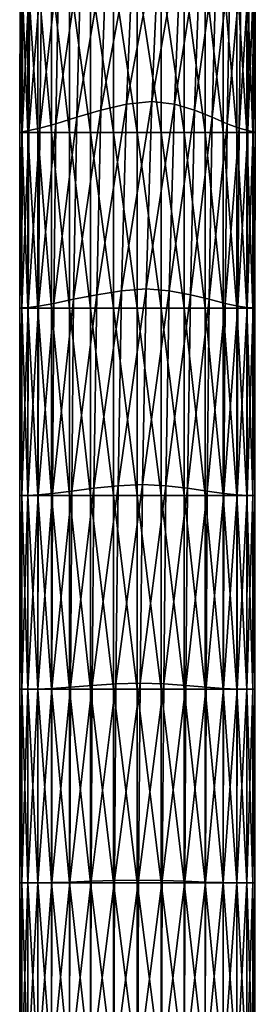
# Model space of a CAD drawing. Extents: x -0.96 to 0.96, y -0.57 to 2.63.
# Tile 84 of 148: x -0.25 to -0.19, y 0.83 to 1.08. Entities that reach past the tile are written whole.
import ezdxf

# ---------------------------------------------------------------- set-up
doc = ezdxf.new("R2010")
doc.units = 0
doc.layers.add('Brakiri_Cruiser_Main_Texture', color=7, linetype='CONTINUOUS')

msp = doc.modelspace()

# ---------------------------------------------------------------- linework, layer by layer
at = {"layer": 'Brakiri_Cruiser_Main_Texture'}
for points in [[(-0.220239, 1.05873, 0.497187), (-0.218425, 1.102825, 0.497187), (-0.211878, 1.103802, 0.497656)], [(-0.220239, 1.05873, 0.497187), (-0.211878, 1.103802, 0.497656), (-0.213827, 1.059413, 0.497656)], [(-0.213827, 1.059413, 0.497656), (-0.211878, 1.103802, 0.497656), (-0.206237, 1.102825, 0.497187)], [(-0.226781, 1.057216, 0.495781), (-0.225262, 1.100677, 0.495781), (-0.218425, 1.102825, 0.497187)], [(-0.226781, 1.057216, 0.495781), (-0.218425, 1.102825, 0.497187), (-0.220239, 1.05873, 0.497187)], [(-0.213827, 1.059413, 0.497656), (-0.206237, 1.102825, 0.497187), (-0.208051, 1.05873, 0.497187)], [(-0.208051, 1.05873, 0.497187), (-0.206237, 1.102825, 0.497187), (-0.201395, 1.100677, 0.495781)], [(-0.232952, 1.055409, 0.493437), (-0.231818, 1.09804, 0.493437), (-0.225262, 1.100677, 0.495781)], [(-0.232952, 1.055409, 0.493437), (-0.225262, 1.100677, 0.495781), (-0.226781, 1.057216, 0.495781)], [(-0.208051, 1.05873, 0.497187), (-0.201395, 1.100677, 0.495781), (-0.202914, 1.057216, 0.495781)], [(-0.202914, 1.057216, 0.495781), (-0.201395, 1.100677, 0.495781), (-0.197287, 1.09804, 0.493437)], [(-0.238293, 1.053749, 0.490156), (-0.237522, 1.095598, 0.490156), (-0.231818, 1.09804, 0.493437)], [(-0.238293, 1.053749, 0.490156), (-0.231818, 1.09804, 0.493437), (-0.232952, 1.055409, 0.493437)], [(-0.202914, 1.057216, 0.495781), (-0.197287, 1.09804, 0.493437), (-0.198421, 1.055409, 0.493437)], [(-0.198421, 1.055409, 0.493437), (-0.197287, 1.09804, 0.493437), (-0.19385, 1.095598, 0.490156)], [(-0.24518, 1.05204, 0.481016), (-0.244886, 1.092864, 0.481016), (-0.241848, 1.093938, 0.485937)], [(-0.24518, 1.05204, 0.481016), (-0.241848, 1.093938, 0.485937), (-0.242347, 1.052675, 0.485937)], [(-0.242347, 1.052675, 0.485937), (-0.241848, 1.093938, 0.485937), (-0.237522, 1.095598, 0.490156)], [(-0.242347, 1.052675, 0.485937), (-0.237522, 1.095598, 0.490156), (-0.238293, 1.053749, 0.490156)], [(-0.198421, 1.055409, 0.493437), (-0.19385, 1.095598, 0.490156), (-0.194621, 1.053749, 0.490156)], [(-0.194621, 1.053749, 0.490156), (-0.19385, 1.095598, 0.490156), (-0.191067, 1.093938, 0.485937)], [(-0.194621, 1.053749, 0.490156), (-0.191067, 1.093938, 0.485937), (-0.191565, 1.052675, 0.485937)], [(-0.191565, 1.052675, 0.485937), (-0.191067, 1.093938, 0.485937), (-0.189026, 1.092864, 0.481016)], [(-0.247438, 1.051552, 0.47), (-0.24737, 1.091888, 0.47), (-0.246704, 1.092229, 0.475625)], [(-0.247438, 1.051552, 0.47), (-0.246704, 1.092229, 0.475625), (-0.246862, 1.051698, 0.475625)], [(-0.246953, 1.051503, 0.464375), (-0.24737, 1.091888, 0.47), (-0.247438, 1.051552, 0.47)], [(-0.246953, 1.051503, 0.464375), (-0.24693, 1.091741, 0.464375), (-0.24737, 1.091888, 0.47)], [(-0.24543, 1.051503, 0.458984), (-0.24693, 1.091741, 0.464375), (-0.246953, 1.051503, 0.464375)], [(-0.24543, 1.051503, 0.458984), (-0.24543, 1.091692, 0.458984), (-0.24693, 1.091741, 0.464375)], [(-0.246862, 1.051698, 0.475625), (-0.246704, 1.092229, 0.475625), (-0.244886, 1.092864, 0.481016)], [(-0.246862, 1.051698, 0.475625), (-0.244886, 1.092864, 0.481016), (-0.24518, 1.05204, 0.481016)], [(-0.242891, 1.051503, 0.454063), (-0.242891, 1.091692, 0.454063), (-0.24543, 1.091692, 0.458984)], [(-0.242891, 1.051503, 0.454063), (-0.24543, 1.091692, 0.458984), (-0.24543, 1.051503, 0.458984)], [(-0.239336, 1.051503, 0.449844), (-0.239336, 1.091692, 0.449844), (-0.242891, 1.091692, 0.454063)], [(-0.239336, 1.051503, 0.449844), (-0.242891, 1.091692, 0.454063), (-0.242891, 1.051503, 0.454063)], [(-0.234766, 1.051503, 0.446562), (-0.234766, 1.091692, 0.446562), (-0.239336, 1.091692, 0.449844)], [(-0.234766, 1.051503, 0.446562), (-0.239336, 1.091692, 0.449844), (-0.239336, 1.051503, 0.449844)], [(-0.229434, 1.051503, 0.444219), (-0.229434, 1.091692, 0.444219), (-0.234766, 1.091692, 0.446562)], [(-0.229434, 1.051503, 0.444219), (-0.234766, 1.091692, 0.446562), (-0.234766, 1.051503, 0.446562)], [(-0.223594, 1.051503, 0.442813), (-0.223594, 1.091692, 0.442813), (-0.229434, 1.091692, 0.444219)], [(-0.223594, 1.051503, 0.442813), (-0.229434, 1.091692, 0.444219), (-0.229434, 1.051503, 0.444219)], [(-0.2175, 1.051503, 0.442344), (-0.2175, 1.091692, 0.442344), (-0.223594, 1.091692, 0.442813)], [(-0.2175, 1.051503, 0.442344), (-0.223594, 1.091692, 0.442813), (-0.223594, 1.051503, 0.442813)], [(-0.211406, 1.051503, 0.442813), (-0.211406, 1.091692, 0.442813), (-0.2175, 1.091692, 0.442344)], [(-0.211406, 1.051503, 0.442813), (-0.2175, 1.091692, 0.442344), (-0.2175, 1.051503, 0.442344)], [(-0.205566, 1.051503, 0.444219), (-0.205566, 1.091692, 0.444219), (-0.211406, 1.091692, 0.442813)], [(-0.205566, 1.051503, 0.444219), (-0.211406, 1.091692, 0.442813), (-0.211406, 1.051503, 0.442813)], [(-0.200234, 1.051503, 0.446562), (-0.200234, 1.091692, 0.446562), (-0.205566, 1.091692, 0.444219)], [(-0.200234, 1.051503, 0.446562), (-0.205566, 1.091692, 0.444219), (-0.205566, 1.051503, 0.444219)], [(-0.195664, 1.051503, 0.449844), (-0.195664, 1.091692, 0.449844), (-0.200234, 1.091692, 0.446562)], [(-0.195664, 1.051503, 0.449844), (-0.200234, 1.091692, 0.446562), (-0.200234, 1.051503, 0.446562)], [(-0.192109, 1.051503, 0.454063), (-0.192109, 1.091692, 0.454063), (-0.195664, 1.091692, 0.449844)], [(-0.192109, 1.051503, 0.454063), (-0.195664, 1.091692, 0.449844), (-0.195664, 1.051503, 0.449844)], [(-0.18957, 1.051503, 0.458984), (-0.18957, 1.091692, 0.458984), (-0.192109, 1.091692, 0.454063)], [(-0.18957, 1.051503, 0.458984), (-0.192109, 1.091692, 0.454063), (-0.192109, 1.051503, 0.454063)], [(-0.191565, 1.052675, 0.485937), (-0.189026, 1.092864, 0.481016), (-0.189321, 1.05204, 0.481016)], [(-0.188047, 1.051503, 0.464375), (-0.188024, 1.091741, 0.464375), (-0.18957, 1.091692, 0.458984)], [(-0.188047, 1.051503, 0.464375), (-0.18957, 1.091692, 0.458984), (-0.18957, 1.051503, 0.458984)], [(-0.189321, 1.05204, 0.481016), (-0.189026, 1.092864, 0.481016), (-0.187798, 1.092229, 0.475625)], [(-0.189321, 1.05204, 0.481016), (-0.187798, 1.092229, 0.475625), (-0.187956, 1.051698, 0.475625)], [(-0.187516, 1.051552, 0.47), (-0.188024, 1.091741, 0.464375), (-0.188047, 1.051503, 0.464375)], [(-0.187516, 1.051552, 0.47), (-0.187448, 1.091888, 0.47), (-0.188024, 1.091741, 0.464375)], [(-0.187956, 1.051698, 0.475625), (-0.187798, 1.092229, 0.475625), (-0.187448, 1.091888, 0.47)], [(-0.187956, 1.051698, 0.475625), (-0.187448, 1.091888, 0.47), (-0.187516, 1.051552, 0.47)], [(-0.227847, 1.010117, 0.495781), (-0.226781, 1.057216, 0.495781), (-0.220239, 1.05873, 0.497187)], [(-0.227847, 1.010117, 0.495781), (-0.220239, 1.05873, 0.497187), (-0.221553, 1.011094, 0.497187)], [(-0.221553, 1.011094, 0.497187), (-0.220239, 1.05873, 0.497187), (-0.213827, 1.059413, 0.497656)], [(-0.221553, 1.011094, 0.497187), (-0.213827, 1.059413, 0.497656), (-0.215233, 1.011582, 0.497656)], [(-0.215233, 1.011582, 0.497656), (-0.213827, 1.059413, 0.497656), (-0.208051, 1.05873, 0.497187)], [(-0.215233, 1.011582, 0.497656), (-0.208051, 1.05873, 0.497187), (-0.209366, 1.011094, 0.497187)], [(-0.209366, 1.011094, 0.497187), (-0.208051, 1.05873, 0.497187), (-0.202914, 1.057216, 0.495781)], [(-0.233723, 1.008945, 0.493437), (-0.232952, 1.055409, 0.493437), (-0.226781, 1.057216, 0.495781)], [(-0.233723, 1.008945, 0.493437), (-0.226781, 1.057216, 0.495781), (-0.227847, 1.010117, 0.495781)], [(-0.209366, 1.011094, 0.497187), (-0.202914, 1.057216, 0.495781), (-0.203979, 1.010117, 0.495781)], [(-0.203979, 1.010117, 0.495781), (-0.202914, 1.057216, 0.495781), (-0.198421, 1.055409, 0.493437)], [(-0.242641, 1.007236, 0.485937), (-0.242347, 1.052675, 0.485937), (-0.238293, 1.053749, 0.490156)], [(-0.242641, 1.007236, 0.485937), (-0.238293, 1.053749, 0.490156), (-0.238792, 1.007871, 0.490156)], [(-0.238792, 1.007871, 0.490156), (-0.238293, 1.053749, 0.490156), (-0.232952, 1.055409, 0.493437)], [(-0.238792, 1.007871, 0.490156), (-0.232952, 1.055409, 0.493437), (-0.233723, 1.008945, 0.493437)], [(-0.203979, 1.010117, 0.495781), (-0.198421, 1.055409, 0.493437), (-0.199192, 1.008945, 0.493437)], [(-0.199192, 1.008945, 0.493437), (-0.198421, 1.055409, 0.493437), (-0.194621, 1.053749, 0.490156)], [(-0.199192, 1.008945, 0.493437), (-0.194621, 1.053749, 0.490156), (-0.19512, 1.007871, 0.490156)], [(-0.19512, 1.007871, 0.490156), (-0.194621, 1.053749, 0.490156), (-0.191565, 1.052675, 0.485937)], [(-0.247461, 1.006699, 0.47), (-0.247438, 1.051552, 0.47), (-0.246862, 1.051698, 0.475625)], [(-0.247461, 1.006699, 0.47), (-0.246862, 1.051698, 0.475625), (-0.24693, 1.006748, 0.475625)], [(-0.246953, 1.006699, 0.464375), (-0.247438, 1.051552, 0.47), (-0.247461, 1.006699, 0.47)], [(-0.246953, 1.006699, 0.464375), (-0.246953, 1.051503, 0.464375), (-0.247438, 1.051552, 0.47)], [(-0.24543, 1.006699, 0.458984), (-0.24543, 1.051503, 0.458984), (-0.246953, 1.051503, 0.464375)], [(-0.24543, 1.006699, 0.458984), (-0.246953, 1.051503, 0.464375), (-0.246953, 1.006699, 0.464375)], [(-0.24693, 1.006748, 0.475625), (-0.246862, 1.051698, 0.475625), (-0.24518, 1.05204, 0.481016)], [(-0.24693, 1.006748, 0.475625), (-0.24518, 1.05204, 0.481016), (-0.245339, 1.006895, 0.481016)], [(-0.242891, 1.006699, 0.454063), (-0.242891, 1.051503, 0.454063), (-0.24543, 1.051503, 0.458984)], [(-0.242891, 1.006699, 0.454063), (-0.24543, 1.051503, 0.458984), (-0.24543, 1.006699, 0.458984)], [(-0.245339, 1.006895, 0.481016), (-0.24518, 1.05204, 0.481016), (-0.242347, 1.052675, 0.485937)], [(-0.245339, 1.006895, 0.481016), (-0.242347, 1.052675, 0.485937), (-0.242641, 1.007236, 0.485937)], [(-0.239336, 1.006699, 0.449844), (-0.239336, 1.051503, 0.449844), (-0.242891, 1.051503, 0.454063)], [(-0.239336, 1.006699, 0.449844), (-0.242891, 1.051503, 0.454063), (-0.242891, 1.006699, 0.454063)], [(-0.234766, 1.006699, 0.446562), (-0.234766, 1.051503, 0.446562), (-0.239336, 1.051503, 0.449844)], [(-0.234766, 1.006699, 0.446562), (-0.239336, 1.051503, 0.449844), (-0.239336, 1.006699, 0.449844)], [(-0.229434, 1.006699, 0.444219), (-0.229434, 1.051503, 0.444219), (-0.234766, 1.051503, 0.446562)], [(-0.229434, 1.006699, 0.444219), (-0.234766, 1.051503, 0.446562), (-0.234766, 1.006699, 0.446562)], [(-0.223594, 1.006699, 0.442813), (-0.223594, 1.051503, 0.442813), (-0.229434, 1.051503, 0.444219)], [(-0.223594, 1.006699, 0.442813), (-0.229434, 1.051503, 0.444219), (-0.229434, 1.006699, 0.444219)], [(-0.2175, 1.006699, 0.442344), (-0.2175, 1.051503, 0.442344), (-0.223594, 1.051503, 0.442813)], [(-0.2175, 1.006699, 0.442344), (-0.223594, 1.051503, 0.442813), (-0.223594, 1.006699, 0.442813)], [(-0.211406, 1.006699, 0.442813), (-0.211406, 1.051503, 0.442813), (-0.2175, 1.051503, 0.442344)], [(-0.211406, 1.006699, 0.442813), (-0.2175, 1.051503, 0.442344), (-0.2175, 1.006699, 0.442344)], [(-0.205566, 1.006699, 0.444219), (-0.205566, 1.051503, 0.444219), (-0.211406, 1.051503, 0.442813)], [(-0.205566, 1.006699, 0.444219), (-0.211406, 1.051503, 0.442813), (-0.211406, 1.006699, 0.442813)], [(-0.200234, 1.006699, 0.446562), (-0.200234, 1.051503, 0.446562), (-0.205566, 1.051503, 0.444219)], [(-0.200234, 1.006699, 0.446562), (-0.205566, 1.051503, 0.444219), (-0.205566, 1.006699, 0.444219)], [(-0.195664, 1.006699, 0.449844), (-0.195664, 1.051503, 0.449844), (-0.200234, 1.051503, 0.446562)], [(-0.195664, 1.006699, 0.449844), (-0.200234, 1.051503, 0.446562), (-0.200234, 1.006699, 0.446562)], [(-0.192109, 1.006699, 0.454063), (-0.192109, 1.051503, 0.454063), (-0.195664, 1.051503, 0.449844)], [(-0.192109, 1.006699, 0.454063), (-0.195664, 1.051503, 0.449844), (-0.195664, 1.006699, 0.449844)], [(-0.19512, 1.007871, 0.490156), (-0.191565, 1.052675, 0.485937), (-0.19186, 1.007236, 0.485937)], [(-0.18957, 1.006699, 0.458984), (-0.18957, 1.051503, 0.458984), (-0.192109, 1.051503, 0.454063)], [(-0.18957, 1.006699, 0.458984), (-0.192109, 1.051503, 0.454063), (-0.192109, 1.006699, 0.454063)], [(-0.19186, 1.007236, 0.485937), (-0.191565, 1.052675, 0.485937), (-0.189321, 1.05204, 0.481016)], [(-0.19186, 1.007236, 0.485937), (-0.189321, 1.05204, 0.481016), (-0.18948, 1.006895, 0.481016)], [(-0.188047, 1.006699, 0.464375), (-0.188047, 1.051503, 0.464375), (-0.18957, 1.051503, 0.458984)], [(-0.188047, 1.006699, 0.464375), (-0.18957, 1.051503, 0.458984), (-0.18957, 1.006699, 0.458984)], [(-0.18948, 1.006895, 0.481016), (-0.189321, 1.05204, 0.481016), (-0.187956, 1.051698, 0.475625)], [(-0.18948, 1.006895, 0.481016), (-0.187956, 1.051698, 0.475625), (-0.188024, 1.006748, 0.475625)], [(-0.187539, 1.006699, 0.47), (-0.187516, 1.051552, 0.47), (-0.188047, 1.051503, 0.464375)], [(-0.187539, 1.006699, 0.47), (-0.188047, 1.051503, 0.464375), (-0.188047, 1.006699, 0.464375)], [(-0.188024, 1.006748, 0.475625), (-0.187956, 1.051698, 0.475625), (-0.187516, 1.051552, 0.47)], [(-0.188024, 1.006748, 0.475625), (-0.187516, 1.051552, 0.47), (-0.187539, 1.006699, 0.47)], [(-0.228549, 0.960723, 0.495781), (-0.227847, 1.010117, 0.495781), (-0.221553, 1.011094, 0.497187)], [(-0.228549, 0.960723, 0.495781), (-0.221553, 1.011094, 0.497187), (-0.222415, 0.961358, 0.497187)], [(-0.222415, 0.961358, 0.497187), (-0.221553, 1.011094, 0.497187), (-0.215233, 1.011582, 0.497656)], [(-0.222415, 0.961358, 0.497187), (-0.215233, 1.011582, 0.497656), (-0.216185, 0.961651, 0.497656)], [(-0.216185, 0.961651, 0.497656), (-0.215233, 1.011582, 0.497656), (-0.209366, 1.011094, 0.497187)], [(-0.216185, 0.961651, 0.497656), (-0.209366, 1.011094, 0.497187), (-0.210227, 0.961358, 0.497187)], [(-0.210227, 0.961358, 0.497187), (-0.209366, 1.011094, 0.497187), (-0.203979, 1.010117, 0.495781)], [(-0.239087, 0.959356, 0.490156), (-0.238792, 1.007871, 0.490156), (-0.233723, 1.008945, 0.493437)], [(-0.239087, 0.959356, 0.490156), (-0.233723, 1.008945, 0.493437), (-0.234222, 0.959991, 0.493437)], [(-0.234222, 0.959991, 0.493437), (-0.233723, 1.008945, 0.493437), (-0.227847, 1.010117, 0.495781)], [(-0.234222, 0.959991, 0.493437), (-0.227847, 1.010117, 0.495781), (-0.228549, 0.960723, 0.495781)], [(-0.210227, 0.961358, 0.497187), (-0.203979, 1.010117, 0.495781), (-0.204682, 0.960723, 0.495781)], [(-0.204682, 0.960723, 0.495781), (-0.203979, 1.010117, 0.495781), (-0.199192, 1.008945, 0.493437)], [(-0.204682, 0.960723, 0.495781), (-0.199192, 1.008945, 0.493437), (-0.19969, 0.959991, 0.493437)], [(-0.19969, 0.959991, 0.493437), (-0.199192, 1.008945, 0.493437), (-0.19512, 1.007871, 0.490156)], [(-0.247461, 0.958819, 0.47), (-0.247461, 1.006699, 0.47), (-0.24693, 1.006748, 0.475625)], [(-0.247461, 0.958819, 0.47), (-0.24693, 1.006748, 0.475625), (-0.246953, 0.958819, 0.475625)], [(-0.246953, 0.958819, 0.464375), (-0.246953, 1.006699, 0.464375), (-0.247461, 1.006699, 0.47)], [(-0.246953, 0.958819, 0.464375), (-0.247461, 1.006699, 0.47), (-0.247461, 0.958819, 0.47)], [(-0.246953, 0.958819, 0.475625), (-0.24693, 1.006748, 0.475625), (-0.245339, 1.006895, 0.481016)], [(-0.246953, 0.958819, 0.475625), (-0.245339, 1.006895, 0.481016), (-0.245407, 0.958868, 0.481016)], [(-0.24543, 0.958819, 0.458984), (-0.24543, 1.006699, 0.458984), (-0.246953, 1.006699, 0.464375)], [(-0.24543, 0.958819, 0.458984), (-0.246953, 1.006699, 0.464375), (-0.246953, 0.958819, 0.464375)], [(-0.242891, 0.958819, 0.454063), (-0.242891, 1.006699, 0.454063), (-0.24543, 1.006699, 0.458984)], [(-0.242891, 0.958819, 0.454063), (-0.24543, 1.006699, 0.458984), (-0.24543, 0.958819, 0.458984)], [(-0.245407, 0.958868, 0.481016), (-0.245339, 1.006895, 0.481016), (-0.242641, 1.007236, 0.485937)], [(-0.245407, 0.958868, 0.481016), (-0.242641, 1.007236, 0.485937), (-0.2428, 0.959014, 0.485937)], [(-0.239336, 0.958819, 0.449844), (-0.239336, 1.006699, 0.449844), (-0.242891, 1.006699, 0.454063)], [(-0.239336, 0.958819, 0.449844), (-0.242891, 1.006699, 0.454063), (-0.242891, 0.958819, 0.454063)], [(-0.2428, 0.959014, 0.485937), (-0.242641, 1.007236, 0.485937), (-0.238792, 1.007871, 0.490156)], [(-0.2428, 0.959014, 0.485937), (-0.238792, 1.007871, 0.490156), (-0.239087, 0.959356, 0.490156)], [(-0.234766, 0.958819, 0.446562), (-0.234766, 1.006699, 0.446562), (-0.239336, 1.006699, 0.449844)], [(-0.234766, 0.958819, 0.446562), (-0.239336, 1.006699, 0.449844), (-0.239336, 0.958819, 0.449844)], [(-0.229434, 0.958819, 0.444219), (-0.229434, 1.006699, 0.444219), (-0.234766, 1.006699, 0.446562)], [(-0.229434, 0.958819, 0.444219), (-0.234766, 1.006699, 0.446562), (-0.234766, 0.958819, 0.446562)], [(-0.223594, 0.958819, 0.442813), (-0.223594, 1.006699, 0.442813), (-0.229434, 1.006699, 0.444219)], [(-0.223594, 0.958819, 0.442813), (-0.229434, 1.006699, 0.444219), (-0.229434, 0.958819, 0.444219)], [(-0.2175, 0.958819, 0.442344), (-0.2175, 1.006699, 0.442344), (-0.223594, 1.006699, 0.442813)], [(-0.2175, 0.958819, 0.442344), (-0.223594, 1.006699, 0.442813), (-0.223594, 0.958819, 0.442813)], [(-0.211406, 0.958819, 0.442813), (-0.211406, 1.006699, 0.442813), (-0.2175, 1.006699, 0.442344)], [(-0.211406, 0.958819, 0.442813), (-0.2175, 1.006699, 0.442344), (-0.2175, 0.958819, 0.442344)], [(-0.205566, 0.958819, 0.444219), (-0.205566, 1.006699, 0.444219), (-0.211406, 1.006699, 0.442813)], [(-0.205566, 0.958819, 0.444219), (-0.211406, 1.006699, 0.442813), (-0.211406, 0.958819, 0.442813)], [(-0.200234, 0.958819, 0.446562), (-0.200234, 1.006699, 0.446562), (-0.205566, 1.006699, 0.444219)], [(-0.200234, 0.958819, 0.446562), (-0.205566, 1.006699, 0.444219), (-0.205566, 0.958819, 0.444219)], [(-0.195664, 0.958819, 0.449844), (-0.195664, 1.006699, 0.449844), (-0.200234, 1.006699, 0.446562)], [(-0.195664, 0.958819, 0.449844), (-0.200234, 1.006699, 0.446562), (-0.200234, 0.958819, 0.446562)], [(-0.19969, 0.959991, 0.493437), (-0.19512, 1.007871, 0.490156), (-0.195415, 0.959356, 0.490156)], [(-0.192109, 0.958819, 0.454063), (-0.192109, 1.006699, 0.454063), (-0.195664, 1.006699, 0.449844)], [(-0.192109, 0.958819, 0.454063), (-0.195664, 1.006699, 0.449844), (-0.195664, 0.958819, 0.449844)], [(-0.195415, 0.959356, 0.490156), (-0.19512, 1.007871, 0.490156), (-0.19186, 1.007236, 0.485937)], [(-0.195415, 0.959356, 0.490156), (-0.19186, 1.007236, 0.485937), (-0.192019, 0.959014, 0.485937)], [(-0.18957, 0.958819, 0.458984), (-0.18957, 1.006699, 0.458984), (-0.192109, 1.006699, 0.454063)], [(-0.18957, 0.958819, 0.458984), (-0.192109, 1.006699, 0.454063), (-0.192109, 0.958819, 0.454063)], [(-0.192019, 0.959014, 0.485937), (-0.19186, 1.007236, 0.485937), (-0.18948, 1.006895, 0.481016)], [(-0.192019, 0.959014, 0.485937), (-0.18948, 1.006895, 0.481016), (-0.189548, 0.958868, 0.481016)], [(-0.188047, 0.958819, 0.464375), (-0.188047, 1.006699, 0.464375), (-0.18957, 1.006699, 0.458984)], [(-0.188047, 0.958819, 0.464375), (-0.18957, 1.006699, 0.458984), (-0.18957, 0.958819, 0.458984)], [(-0.189548, 0.958868, 0.481016), (-0.18948, 1.006895, 0.481016), (-0.188024, 1.006748, 0.475625)], [(-0.189548, 0.958868, 0.481016), (-0.188024, 1.006748, 0.475625), (-0.188047, 0.958819, 0.475625)], [(-0.188047, 0.958819, 0.475625), (-0.188024, 1.006748, 0.475625), (-0.187539, 1.006699, 0.47)], [(-0.188047, 0.958819, 0.475625), (-0.187539, 1.006699, 0.47), (-0.187539, 0.958819, 0.47)], [(-0.187539, 0.958819, 0.47), (-0.187539, 1.006699, 0.47), (-0.188047, 1.006699, 0.464375)], [(-0.187539, 0.958819, 0.47), (-0.188047, 1.006699, 0.464375), (-0.188047, 0.958819, 0.464375)], [(-0.234516, 0.909937, 0.493437), (-0.234222, 0.959991, 0.493437), (-0.228549, 0.960723, 0.495781)], [(-0.234516, 0.909937, 0.493437), (-0.228549, 0.960723, 0.495781), (-0.22898, 0.910377, 0.495781)], [(-0.22898, 0.910377, 0.495781), (-0.228549, 0.960723, 0.495781), (-0.222415, 0.961358, 0.497187)], [(-0.22898, 0.910377, 0.495781), (-0.222415, 0.961358, 0.497187), (-0.222959, 0.910767, 0.497187)], [(-0.222959, 0.910767, 0.497187), (-0.222415, 0.961358, 0.497187), (-0.216185, 0.961651, 0.497656)], [(-0.222959, 0.910767, 0.497187), (-0.216185, 0.961651, 0.497656), (-0.216775, 0.910963, 0.497656)], [(-0.216775, 0.910963, 0.497656), (-0.216185, 0.961651, 0.497656), (-0.210227, 0.961358, 0.497187)], [(-0.216775, 0.910963, 0.497656), (-0.210227, 0.961358, 0.497187), (-0.210771, 0.910767, 0.497187)], [(-0.210771, 0.910767, 0.497187), (-0.210227, 0.961358, 0.497187), (-0.204682, 0.960723, 0.495781)], [(-0.210771, 0.910767, 0.497187), (-0.204682, 0.960723, 0.495781), (-0.205113, 0.910377, 0.495781)], [(-0.205113, 0.910377, 0.495781), (-0.204682, 0.960723, 0.495781), (-0.19969, 0.959991, 0.493437)], [(-0.246953, 0.9094, 0.464375), (-0.246953, 0.958819, 0.464375), (-0.247461, 0.958819, 0.47)], [(-0.246953, 0.9094, 0.464375), (-0.247461, 0.958819, 0.47), (-0.247461, 0.9094, 0.47)], [(-0.247461, 0.9094, 0.47), (-0.247461, 0.958819, 0.47), (-0.246953, 0.958819, 0.475625)], [(-0.247461, 0.9094, 0.47), (-0.246953, 0.958819, 0.475625), (-0.246953, 0.9094, 0.475625)], [(-0.246953, 0.9094, 0.475625), (-0.246953, 0.958819, 0.475625), (-0.245407, 0.958868, 0.481016)], [(-0.246953, 0.9094, 0.475625), (-0.245407, 0.958868, 0.481016), (-0.24543, 0.9094, 0.481016)], [(-0.24543, 0.9094, 0.458984), (-0.24543, 0.958819, 0.458984), (-0.246953, 0.958819, 0.464375)], [(-0.24543, 0.9094, 0.458984), (-0.246953, 0.958819, 0.464375), (-0.246953, 0.9094, 0.464375)], [(-0.24543, 0.9094, 0.481016), (-0.245407, 0.958868, 0.481016), (-0.2428, 0.959014, 0.485937)], [(-0.24543, 0.9094, 0.481016), (-0.2428, 0.959014, 0.485937), (-0.242868, 0.909449, 0.485937)], [(-0.242891, 0.9094, 0.454063), (-0.242891, 0.958819, 0.454063), (-0.24543, 0.958819, 0.458984)], [(-0.242891, 0.9094, 0.454063), (-0.24543, 0.958819, 0.458984), (-0.24543, 0.9094, 0.458984)], [(-0.239336, 0.9094, 0.449844), (-0.239336, 0.958819, 0.449844), (-0.242891, 0.958819, 0.454063)], [(-0.239336, 0.9094, 0.449844), (-0.242891, 0.958819, 0.454063), (-0.242891, 0.9094, 0.454063)], [(-0.242868, 0.909449, 0.485937), (-0.2428, 0.959014, 0.485937), (-0.239087, 0.959356, 0.490156)], [(-0.242868, 0.909449, 0.485937), (-0.239087, 0.959356, 0.490156), (-0.239245, 0.909595, 0.490156)], [(-0.234766, 0.9094, 0.446562), (-0.234766, 0.958819, 0.446562), (-0.239336, 0.958819, 0.449844)], [(-0.234766, 0.9094, 0.446562), (-0.239336, 0.958819, 0.449844), (-0.239336, 0.9094, 0.449844)], [(-0.239245, 0.909595, 0.490156), (-0.239087, 0.959356, 0.490156), (-0.234222, 0.959991, 0.493437)], [(-0.239245, 0.909595, 0.490156), (-0.234222, 0.959991, 0.493437), (-0.234516, 0.909937, 0.493437)], [(-0.229434, 0.9094, 0.444219), (-0.229434, 0.958819, 0.444219), (-0.234766, 0.958819, 0.446562)], [(-0.229434, 0.9094, 0.444219), (-0.234766, 0.958819, 0.446562), (-0.234766, 0.9094, 0.446562)], [(-0.223594, 0.9094, 0.442813), (-0.223594, 0.958819, 0.442813), (-0.229434, 0.958819, 0.444219)], [(-0.223594, 0.9094, 0.442813), (-0.229434, 0.958819, 0.444219), (-0.229434, 0.9094, 0.444219)], [(-0.2175, 0.9094, 0.442344), (-0.2175, 0.958819, 0.442344), (-0.223594, 0.958819, 0.442813)], [(-0.2175, 0.9094, 0.442344), (-0.223594, 0.958819, 0.442813), (-0.223594, 0.9094, 0.442813)], [(-0.211406, 0.9094, 0.442813), (-0.211406, 0.958819, 0.442813), (-0.2175, 0.958819, 0.442344)], [(-0.211406, 0.9094, 0.442813), (-0.2175, 0.958819, 0.442344), (-0.2175, 0.9094, 0.442344)], [(-0.205566, 0.9094, 0.444219), (-0.205566, 0.958819, 0.444219), (-0.211406, 0.958819, 0.442813)], [(-0.205566, 0.9094, 0.444219), (-0.211406, 0.958819, 0.442813), (-0.211406, 0.9094, 0.442813)], [(-0.200234, 0.9094, 0.446562), (-0.200234, 0.958819, 0.446562), (-0.205566, 0.958819, 0.444219)], [(-0.200234, 0.9094, 0.446562), (-0.205566, 0.958819, 0.444219), (-0.205566, 0.9094, 0.444219)], [(-0.205113, 0.910377, 0.495781), (-0.19969, 0.959991, 0.493437), (-0.199985, 0.909937, 0.493437)], [(-0.195664, 0.9094, 0.449844), (-0.195664, 0.958819, 0.449844), (-0.200234, 0.958819, 0.446562)], [(-0.195664, 0.9094, 0.449844), (-0.200234, 0.958819, 0.446562), (-0.200234, 0.9094, 0.446562)], [(-0.199985, 0.909937, 0.493437), (-0.19969, 0.959991, 0.493437), (-0.195415, 0.959356, 0.490156)], [(-0.199985, 0.909937, 0.493437), (-0.195415, 0.959356, 0.490156), (-0.195573, 0.909595, 0.490156)], [(-0.192109, 0.9094, 0.454063), (-0.192109, 0.958819, 0.454063), (-0.195664, 0.958819, 0.449844)], [(-0.192109, 0.9094, 0.454063), (-0.195664, 0.958819, 0.449844), (-0.195664, 0.9094, 0.449844)], [(-0.195573, 0.909595, 0.490156), (-0.195415, 0.959356, 0.490156), (-0.192019, 0.959014, 0.485937)], [(-0.195573, 0.909595, 0.490156), (-0.192019, 0.959014, 0.485937), (-0.192087, 0.909449, 0.485937)], [(-0.18957, 0.9094, 0.458984), (-0.18957, 0.958819, 0.458984), (-0.192109, 0.958819, 0.454063)], [(-0.18957, 0.9094, 0.458984), (-0.192109, 0.958819, 0.454063), (-0.192109, 0.9094, 0.454063)], [(-0.192087, 0.909449, 0.485937), (-0.192019, 0.959014, 0.485937), (-0.189548, 0.958868, 0.481016)], [(-0.192087, 0.909449, 0.485937), (-0.189548, 0.958868, 0.481016), (-0.18957, 0.9094, 0.481016)], [(-0.18957, 0.9094, 0.481016), (-0.189548, 0.958868, 0.481016), (-0.188047, 0.958819, 0.475625)], [(-0.18957, 0.9094, 0.481016), (-0.188047, 0.958819, 0.475625), (-0.188047, 0.9094, 0.475625)], [(-0.188047, 0.9094, 0.464375), (-0.188047, 0.958819, 0.464375), (-0.18957, 0.958819, 0.458984)], [(-0.188047, 0.9094, 0.464375), (-0.18957, 0.958819, 0.458984), (-0.18957, 0.9094, 0.458984)], [(-0.188047, 0.9094, 0.475625), (-0.188047, 0.958819, 0.475625), (-0.187539, 0.958819, 0.47)], [(-0.188047, 0.9094, 0.475625), (-0.187539, 0.958819, 0.47), (-0.187539, 0.9094, 0.47)], [(-0.187539, 0.9094, 0.47), (-0.187539, 0.958819, 0.47), (-0.188047, 0.958819, 0.464375)], [(-0.187539, 0.9094, 0.47), (-0.188047, 0.958819, 0.464375), (-0.188047, 0.9094, 0.464375)], [(-0.234675, 0.860177, 0.493437), (-0.234516, 0.909937, 0.493437), (-0.22898, 0.910377, 0.495781)], [(-0.234675, 0.860177, 0.493437), (-0.22898, 0.910377, 0.495781), (-0.229252, 0.860372, 0.495781)], [(-0.229252, 0.860372, 0.495781), (-0.22898, 0.910377, 0.495781), (-0.222959, 0.910767, 0.497187)], [(-0.229252, 0.860372, 0.495781), (-0.222959, 0.910767, 0.497187), (-0.223322, 0.860567, 0.497187)], [(-0.223322, 0.860567, 0.497187), (-0.222959, 0.910767, 0.497187), (-0.216775, 0.910963, 0.497656)], [(-0.223322, 0.860567, 0.497187), (-0.216775, 0.910963, 0.497656), (-0.217183, 0.860665, 0.497656)], [(-0.217183, 0.860665, 0.497656), (-0.216775, 0.910963, 0.497656), (-0.210771, 0.910767, 0.497187)], [(-0.217183, 0.860665, 0.497656), (-0.210771, 0.910767, 0.497187), (-0.211134, 0.860567, 0.497187)], [(-0.211134, 0.860567, 0.497187), (-0.210771, 0.910767, 0.497187), (-0.205113, 0.910377, 0.495781)], [(-0.211134, 0.860567, 0.497187), (-0.205113, 0.910377, 0.495781), (-0.205385, 0.860372, 0.495781)], [(-0.205385, 0.860372, 0.495781), (-0.205113, 0.910377, 0.495781), (-0.199985, 0.909937, 0.493437)], [(-0.246953, 0.859981, 0.464375), (-0.246953, 0.9094, 0.464375), (-0.247461, 0.9094, 0.47)], [(-0.246953, 0.859981, 0.464375), (-0.247461, 0.9094, 0.47), (-0.247461, 0.859981, 0.47)], [(-0.247461, 0.859981, 0.47), (-0.247461, 0.9094, 0.47), (-0.246953, 0.9094, 0.475625)], [(-0.247461, 0.859981, 0.47), (-0.246953, 0.9094, 0.475625), (-0.246953, 0.859981, 0.475625)], [(-0.24543, 0.859981, 0.458984), (-0.24543, 0.9094, 0.458984), (-0.246953, 0.9094, 0.464375)], [(-0.24543, 0.859981, 0.458984), (-0.246953, 0.9094, 0.464375), (-0.246953, 0.859981, 0.464375)], [(-0.246953, 0.859981, 0.475625), (-0.246953, 0.9094, 0.475625), (-0.24543, 0.9094, 0.481016)], [(-0.246953, 0.859981, 0.475625), (-0.24543, 0.9094, 0.481016), (-0.24543, 0.859981, 0.481016)], [(-0.24543, 0.859981, 0.481016), (-0.24543, 0.9094, 0.481016), (-0.242868, 0.909449, 0.485937)], [(-0.24543, 0.859981, 0.481016), (-0.242868, 0.909449, 0.485937), (-0.242891, 0.859981, 0.485937)], [(-0.242891, 0.859981, 0.454063), (-0.242891, 0.9094, 0.454063), (-0.24543, 0.9094, 0.458984)], [(-0.242891, 0.859981, 0.454063), (-0.24543, 0.9094, 0.458984), (-0.24543, 0.859981, 0.458984)], [(-0.242891, 0.859981, 0.485937), (-0.242868, 0.909449, 0.485937), (-0.239245, 0.909595, 0.490156)], [(-0.242891, 0.859981, 0.485937), (-0.239245, 0.909595, 0.490156), (-0.239313, 0.86003, 0.490156)], [(-0.239336, 0.859981, 0.449844), (-0.239336, 0.9094, 0.449844), (-0.242891, 0.9094, 0.454063)], [(-0.239336, 0.859981, 0.449844), (-0.242891, 0.9094, 0.454063), (-0.242891, 0.859981, 0.454063)], [(-0.234766, 0.859981, 0.446562), (-0.234766, 0.9094, 0.446562), (-0.239336, 0.9094, 0.449844)], [(-0.234766, 0.859981, 0.446562), (-0.239336, 0.9094, 0.449844), (-0.239336, 0.859981, 0.449844)], [(-0.239313, 0.86003, 0.490156), (-0.239245, 0.909595, 0.490156), (-0.234516, 0.909937, 0.493437)], [(-0.239313, 0.86003, 0.490156), (-0.234516, 0.909937, 0.493437), (-0.234675, 0.860177, 0.493437)], [(-0.229434, 0.859981, 0.444219), (-0.229434, 0.9094, 0.444219), (-0.234766, 0.9094, 0.446562)], [(-0.229434, 0.859981, 0.444219), (-0.234766, 0.9094, 0.446562), (-0.234766, 0.859981, 0.446562)], [(-0.223594, 0.859981, 0.442813), (-0.223594, 0.9094, 0.442813), (-0.229434, 0.9094, 0.444219)], [(-0.223594, 0.859981, 0.442813), (-0.229434, 0.9094, 0.444219), (-0.229434, 0.859981, 0.444219)], [(-0.2175, 0.859981, 0.442344), (-0.2175, 0.9094, 0.442344), (-0.223594, 0.9094, 0.442813)], [(-0.2175, 0.859981, 0.442344), (-0.223594, 0.9094, 0.442813), (-0.223594, 0.859981, 0.442813)], [(-0.211406, 0.859981, 0.442813), (-0.211406, 0.9094, 0.442813), (-0.2175, 0.9094, 0.442344)], [(-0.211406, 0.859981, 0.442813), (-0.2175, 0.9094, 0.442344), (-0.2175, 0.859981, 0.442344)], [(-0.205566, 0.859981, 0.444219), (-0.205566, 0.9094, 0.444219), (-0.211406, 0.9094, 0.442813)], [(-0.205566, 0.859981, 0.444219), (-0.211406, 0.9094, 0.442813), (-0.211406, 0.859981, 0.442813)], [(-0.200234, 0.859981, 0.446562), (-0.200234, 0.9094, 0.446562), (-0.205566, 0.9094, 0.444219)], [(-0.200234, 0.859981, 0.446562), (-0.205566, 0.9094, 0.444219), (-0.205566, 0.859981, 0.444219)], [(-0.205385, 0.860372, 0.495781), (-0.199985, 0.909937, 0.493437), (-0.200144, 0.860177, 0.493437)], [(-0.195664, 0.859981, 0.449844), (-0.195664, 0.9094, 0.449844), (-0.200234, 0.9094, 0.446562)], [(-0.195664, 0.859981, 0.449844), (-0.200234, 0.9094, 0.446562), (-0.200234, 0.859981, 0.446562)], [(-0.200144, 0.860177, 0.493437), (-0.199985, 0.909937, 0.493437), (-0.195573, 0.909595, 0.490156)], [(-0.200144, 0.860177, 0.493437), (-0.195573, 0.909595, 0.490156), (-0.195641, 0.86003, 0.490156)], [(-0.192109, 0.859981, 0.454063), (-0.192109, 0.9094, 0.454063), (-0.195664, 0.9094, 0.449844)], [(-0.192109, 0.859981, 0.454063), (-0.195664, 0.9094, 0.449844), (-0.195664, 0.859981, 0.449844)], [(-0.195641, 0.86003, 0.490156), (-0.195573, 0.909595, 0.490156), (-0.192087, 0.909449, 0.485937)], [(-0.195641, 0.86003, 0.490156), (-0.192087, 0.909449, 0.485937), (-0.192109, 0.859981, 0.485937)], [(-0.192109, 0.859981, 0.485937), (-0.192087, 0.909449, 0.485937), (-0.18957, 0.9094, 0.481016)], [(-0.192109, 0.859981, 0.485937), (-0.18957, 0.9094, 0.481016), (-0.18957, 0.859981, 0.481016)], [(-0.18957, 0.859981, 0.458984), (-0.18957, 0.9094, 0.458984), (-0.192109, 0.9094, 0.454063)], [(-0.18957, 0.859981, 0.458984), (-0.192109, 0.9094, 0.454063), (-0.192109, 0.859981, 0.454063)], [(-0.18957, 0.859981, 0.481016), (-0.18957, 0.9094, 0.481016), (-0.188047, 0.9094, 0.475625)], [(-0.18957, 0.859981, 0.481016), (-0.188047, 0.9094, 0.475625), (-0.188047, 0.859981, 0.475625)], [(-0.188047, 0.859981, 0.464375), (-0.188047, 0.9094, 0.464375), (-0.18957, 0.9094, 0.458984)], [(-0.188047, 0.859981, 0.464375), (-0.18957, 0.9094, 0.458984), (-0.18957, 0.859981, 0.458984)], [(-0.188047, 0.859981, 0.475625), (-0.188047, 0.9094, 0.475625), (-0.187539, 0.9094, 0.47)], [(-0.188047, 0.859981, 0.475625), (-0.187539, 0.9094, 0.47), (-0.187539, 0.859981, 0.47)], [(-0.187539, 0.859981, 0.47), (-0.187539, 0.9094, 0.47), (-0.188047, 0.9094, 0.464375)], [(-0.187539, 0.859981, 0.47), (-0.188047, 0.9094, 0.464375), (-0.188047, 0.859981, 0.464375)], [(-0.246953, 0.812101, 0.464375), (-0.246953, 0.859981, 0.464375), (-0.247461, 0.859981, 0.47)], [(-0.246953, 0.812101, 0.464375), (-0.247461, 0.859981, 0.47), (-0.247461, 0.812101, 0.47)], [(-0.247461, 0.812101, 0.47), (-0.247461, 0.859981, 0.47), (-0.246953, 0.859981, 0.475625)], [(-0.247461, 0.812101, 0.47), (-0.246953, 0.859981, 0.475625), (-0.246953, 0.812101, 0.475625)], [(-0.24543, 0.812101, 0.458984), (-0.24543, 0.859981, 0.458984), (-0.246953, 0.859981, 0.464375)], [(-0.24543, 0.812101, 0.458984), (-0.246953, 0.859981, 0.464375), (-0.246953, 0.812101, 0.464375)], [(-0.246953, 0.812101, 0.475625), (-0.246953, 0.859981, 0.475625), (-0.24543, 0.859981, 0.481016)], [(-0.246953, 0.812101, 0.475625), (-0.24543, 0.859981, 0.481016), (-0.24543, 0.812101, 0.481016)], [(-0.242891, 0.812101, 0.454063), (-0.242891, 0.859981, 0.454063), (-0.24543, 0.859981, 0.458984)], [(-0.242891, 0.812101, 0.454063), (-0.24543, 0.859981, 0.458984), (-0.24543, 0.812101, 0.458984)], [(-0.24543, 0.812101, 0.481016), (-0.24543, 0.859981, 0.481016), (-0.242891, 0.859981, 0.485937)], [(-0.24543, 0.812101, 0.481016), (-0.242891, 0.859981, 0.485937), (-0.242891, 0.812101, 0.485937)], [(-0.242891, 0.812101, 0.485937), (-0.242891, 0.859981, 0.485937), (-0.239313, 0.86003, 0.490156)], [(-0.242891, 0.812101, 0.485937), (-0.239313, 0.86003, 0.490156), (-0.239336, 0.812101, 0.490156)], [(-0.239336, 0.812101, 0.449844), (-0.239336, 0.859981, 0.449844), (-0.242891, 0.859981, 0.454063)], [(-0.239336, 0.812101, 0.449844), (-0.242891, 0.859981, 0.454063), (-0.242891, 0.812101, 0.454063)], [(-0.239336, 0.812101, 0.490156), (-0.239313, 0.86003, 0.490156), (-0.234675, 0.860177, 0.493437)], [(-0.239336, 0.812101, 0.490156), (-0.234675, 0.860177, 0.493437), (-0.234743, 0.81215, 0.493437)], [(-0.234766, 0.812101, 0.446562), (-0.234766, 0.859981, 0.446562), (-0.239336, 0.859981, 0.449844)], [(-0.234766, 0.812101, 0.446562), (-0.239336, 0.859981, 0.449844), (-0.239336, 0.812101, 0.449844)], [(-0.229434, 0.812101, 0.444219), (-0.229434, 0.859981, 0.444219), (-0.234766, 0.859981, 0.446562)], [(-0.229434, 0.812101, 0.444219), (-0.234766, 0.859981, 0.446562), (-0.234766, 0.812101, 0.446562)], [(-0.234743, 0.81215, 0.493437), (-0.234675, 0.860177, 0.493437), (-0.229252, 0.860372, 0.495781)], [(-0.234743, 0.81215, 0.493437), (-0.229252, 0.860372, 0.495781), (-0.229388, 0.812198, 0.495781)], [(-0.223594, 0.812101, 0.442813), (-0.223594, 0.859981, 0.442813), (-0.229434, 0.859981, 0.444219)], [(-0.223594, 0.812101, 0.442813), (-0.229434, 0.859981, 0.444219), (-0.229434, 0.812101, 0.444219)], [(-0.229388, 0.812198, 0.495781), (-0.229252, 0.860372, 0.495781), (-0.223322, 0.860567, 0.497187)], [(-0.229388, 0.812198, 0.495781), (-0.223322, 0.860567, 0.497187), (-0.223526, 0.812247, 0.497187)], [(-0.2175, 0.812101, 0.442344), (-0.2175, 0.859981, 0.442344), (-0.223594, 0.859981, 0.442813)], [(-0.2175, 0.812101, 0.442344), (-0.223594, 0.859981, 0.442813), (-0.223594, 0.812101, 0.442813)], [(-0.223526, 0.812247, 0.497187), (-0.223322, 0.860567, 0.497187), (-0.217183, 0.860665, 0.497656)], [(-0.223526, 0.812247, 0.497187), (-0.217183, 0.860665, 0.497656), (-0.217409, 0.812296, 0.497656)], [(-0.211406, 0.812101, 0.442813), (-0.211406, 0.859981, 0.442813), (-0.2175, 0.859981, 0.442344)], [(-0.211406, 0.812101, 0.442813), (-0.2175, 0.859981, 0.442344), (-0.2175, 0.812101, 0.442344)], [(-0.217409, 0.812296, 0.497656), (-0.217183, 0.860665, 0.497656), (-0.211134, 0.860567, 0.497187)], [(-0.217409, 0.812296, 0.497656), (-0.211134, 0.860567, 0.497187), (-0.211338, 0.812247, 0.497187)], [(-0.205566, 0.812101, 0.444219), (-0.205566, 0.859981, 0.444219), (-0.211406, 0.859981, 0.442813)], [(-0.205566, 0.812101, 0.444219), (-0.211406, 0.859981, 0.442813), (-0.211406, 0.812101, 0.442813)], [(-0.211338, 0.812247, 0.497187), (-0.211134, 0.860567, 0.497187), (-0.205385, 0.860372, 0.495781)], [(-0.211338, 0.812247, 0.497187), (-0.205385, 0.860372, 0.495781), (-0.205521, 0.812198, 0.495781)], [(-0.200234, 0.812101, 0.446562), (-0.200234, 0.859981, 0.446562), (-0.205566, 0.859981, 0.444219)], [(-0.200234, 0.812101, 0.446562), (-0.205566, 0.859981, 0.444219), (-0.205566, 0.812101, 0.444219)], [(-0.205521, 0.812198, 0.495781), (-0.205385, 0.860372, 0.495781), (-0.200144, 0.860177, 0.493437)], [(-0.205521, 0.812198, 0.495781), (-0.200144, 0.860177, 0.493437), (-0.200212, 0.81215, 0.493437)], [(-0.195664, 0.812101, 0.449844), (-0.195664, 0.859981, 0.449844), (-0.200234, 0.859981, 0.446562)], [(-0.195664, 0.812101, 0.449844), (-0.200234, 0.859981, 0.446562), (-0.200234, 0.812101, 0.446562)], [(-0.200212, 0.81215, 0.493437), (-0.200144, 0.860177, 0.493437), (-0.195641, 0.86003, 0.490156)], [(-0.200212, 0.81215, 0.493437), (-0.195641, 0.86003, 0.490156), (-0.195664, 0.812101, 0.490156)], [(-0.195664, 0.812101, 0.490156), (-0.195641, 0.86003, 0.490156), (-0.192109, 0.859981, 0.485937)], [(-0.195664, 0.812101, 0.490156), (-0.192109, 0.859981, 0.485937), (-0.192109, 0.812101, 0.485937)], [(-0.192109, 0.812101, 0.454063), (-0.192109, 0.859981, 0.454063), (-0.195664, 0.859981, 0.449844)], [(-0.192109, 0.812101, 0.454063), (-0.195664, 0.859981, 0.449844), (-0.195664, 0.812101, 0.449844)], [(-0.192109, 0.812101, 0.485937), (-0.192109, 0.859981, 0.485937), (-0.18957, 0.859981, 0.481016)], [(-0.192109, 0.812101, 0.485937), (-0.18957, 0.859981, 0.481016), (-0.18957, 0.812101, 0.481016)], [(-0.18957, 0.812101, 0.458984), (-0.18957, 0.859981, 0.458984), (-0.192109, 0.859981, 0.454063)], [(-0.18957, 0.812101, 0.458984), (-0.192109, 0.859981, 0.454063), (-0.192109, 0.812101, 0.454063)], [(-0.18957, 0.812101, 0.481016), (-0.18957, 0.859981, 0.481016), (-0.188047, 0.859981, 0.475625)], [(-0.18957, 0.812101, 0.481016), (-0.188047, 0.859981, 0.475625), (-0.188047, 0.812101, 0.475625)], [(-0.188047, 0.812101, 0.464375), (-0.188047, 0.859981, 0.464375), (-0.18957, 0.859981, 0.458984)], [(-0.188047, 0.812101, 0.464375), (-0.18957, 0.859981, 0.458984), (-0.18957, 0.812101, 0.458984)], [(-0.188047, 0.812101, 0.475625), (-0.188047, 0.859981, 0.475625), (-0.187539, 0.859981, 0.47)], [(-0.188047, 0.812101, 0.475625), (-0.187539, 0.859981, 0.47), (-0.187539, 0.812101, 0.47)], [(-0.187539, 0.812101, 0.47), (-0.187539, 0.859981, 0.47), (-0.188047, 0.859981, 0.464375)], [(-0.187539, 0.812101, 0.47), (-0.188047, 0.859981, 0.464375), (-0.188047, 0.812101, 0.464375)]]:
    msp.add_3dface(points, dxfattribs=at)

doc.saveas('drawing.dxf')
